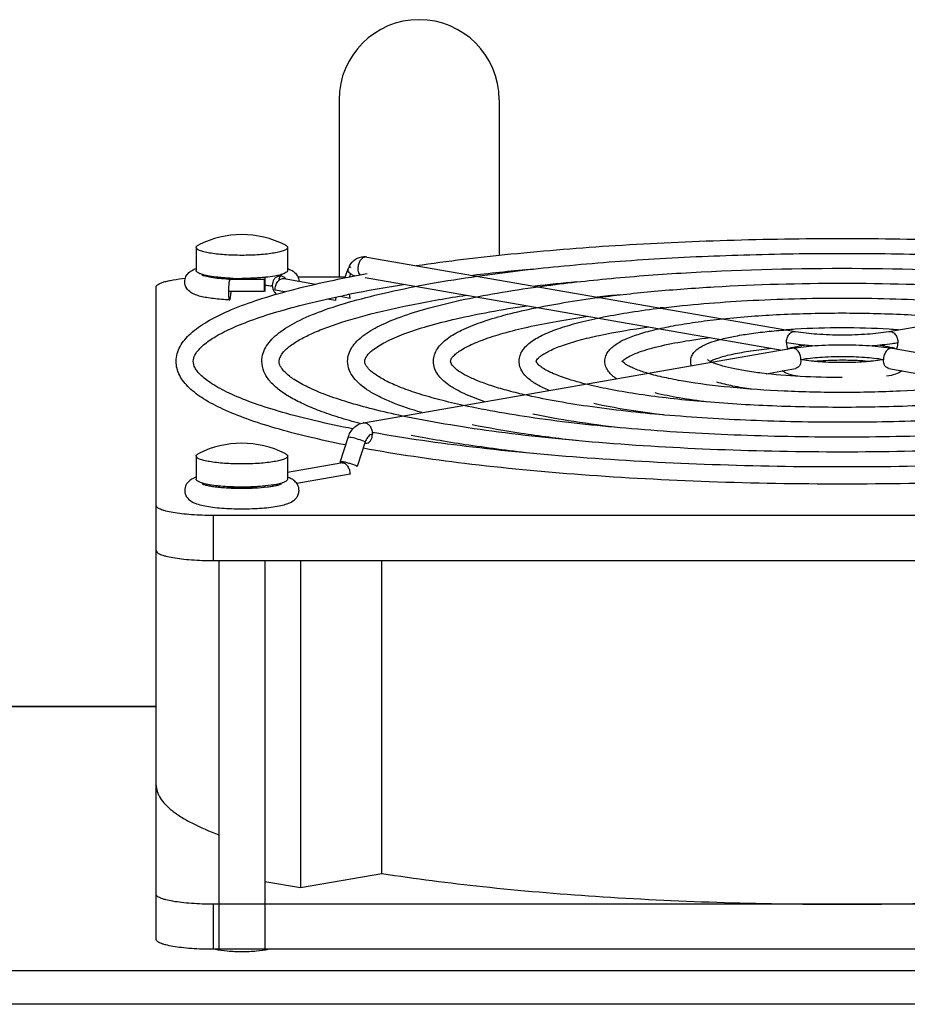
# Model space of a CAD drawing. Extents: x -1529 to 1181, y 8 to 1701.
# Tile 71 of 74: x 732 to 810, y 1069 to 1155. Entities that reach past the tile are written whole.
import ezdxf

# ---------------------------------------------------------------- set-up
doc = ezdxf.new("R2010")
doc.units = 0
doc.header["$LTSCALE"] = 65.395
doc.layers.get('0').update_dxf_attribs({"linetype": 'CONTINUOUS'})

msp = doc.modelspace()

# ---------------------------------------------------------------- linework, layer by layer
at = {"color": 6, "linetype": 'CONTINUOUS'}
for p, q in [((760.187, 1148.292), (760.187, 1132.803)), ((774.187, 1148.292), (774.187, 1134.708)), ((747.687, 1135.391), (747.687, 1133.372)), ((755.687, 1135.391), (755.687, 1133.372)), ((762.622, 1134.553), (800.099, 1128.045)), ((808.276, 1128.045), (845.753, 1134.553)), ((760.701, 1132.733), (760.98, 1133.513)), ((749.687, 1132.771), (749.687, 1132.671)), ((750.648, 1132.599), (750.627, 1132.6)), ((753.626, 1132.599), (750.647, 1132.599)), ((750.648, 1132.599), (750.647, 1132.599)), ((753.687, 1132.771), (753.687, 1131.543)), ((755.377, 1132.66), (758.129, 1132.182)), ((760.726, 1132.803), (756.598, 1132.803)), ((762.463, 1132.754), (798.927, 1126.422)), ((762.482, 1133.073), (762.639, 1133.102)), ((774.187, 1133.199), (774.187, 1133.138)), ((744.187, 1074.919), (744.187, 1131.935)), ((762.314, 1120.064), (799.791, 1126.572)), ((808.584, 1126.572), (846.06, 1120.064)), ((797.538, 1124.354), (800.099, 1124.799)), ((808.276, 1124.799), (842.816, 1118.801)), ((760.291, 1116.637), (760.97, 1118.772)), ((747.687, 1117.158), (747.687, 1115.139)), ((755.687, 1117.158), (755.687, 1115.139)), ((755.687, 1115.762), (760.355, 1116.573)), ((749.687, 1114.538), (749.687, 1114.437)), ((753.687, 1114.538), (753.687, 1114.437)), ((751.687, 1114.342), (751.714, 1114.342)), ((859.187, 1111.965), (749.187, 1111.965)), ((749.187, 1108.026), (859.187, 1108.026)), ((749.687, 1108.026), (749.687, 1074.05)), ((753.687, 1108.026), (753.687, 1074.05)), ((756.811, 1108.026), (756.811, 1079.445)), ((763.935, 1080.682), (763.935, 1108.026)), ((726.841, 1095.292), (744.187, 1095.292)), ((753.687, 1079.987), (756.811, 1079.445)), ((756.811, 1079.445), (763.935, 1080.682)), ((859.187, 1077.99), (749.187, 1077.99))]:
    msp.add_line(p, q, dxfattribs=at)
at = {"color": 2, "linetype": 'CONTINUOUS'}
for p, q in [((750.631, 1132.702), (750.608, 1132.703)), ((750.652, 1132.701), (750.631, 1132.702)), ((753.626, 1132.599), (753.626, 1131.543)), ((761.191, 1133.1), (761.088, 1132.811)), ((755.455, 1131.512), (754.587, 1131.663)), ((753.626, 1131.543), (750.514, 1131.543)), ((759.872, 1130.745), (759.138, 1130.872)), ((760.277, 1131.117), (761.145, 1130.966)), ((762.464, 1118.389), (761.785, 1116.254)), ((760.541, 1116.564), (760.566, 1116.641)), ((761.145, 1115.575), (756.487, 1114.767)), ((859.187, 1074.05), (749.187, 1074.05))]:
    msp.add_line(p, q, dxfattribs=at)
at = {"color": 9, "linetype": 'CONTINUOUS'}
for p, q in [((749.187, 1111.965), (749.187, 1108.026)), ((744.187, 1095.247), (729.187, 1095.247)), ((749.187, 1077.99), (749.187, 1074.05)), ((729.187, 1072.197), (928.187, 1072.197)), ((928.187, 1069.243), (729.187, 1069.243))]:
    msp.add_line(p, q, dxfattribs=at)
at = {"color": 6, "linetype": 'CONTINUOUS'}
for centre, radius, start, end in [((767.187, 1148.292), 7, 0, 180), ((751.687, 1128.005), 8.5, 63.63261, 116.36739), ((762.38, 1133.161), 1.413, 80.13575, 90.56328), ((762.714, 1132.896), 1.841, 151.77575, 160.39777), ((762.638, 1132.935), 1.755, 151.05076, 151.70909), ((796.133, 927.741), 206.629, 95.25101, 96.73681), ((751.598, 1152.598), 20.021, 266.89586, 267.22023), ((755.653, 1132.388), 0.766, 158.79388, 173.73386), ((755.526, 1132.468), 0.615, 137.76451, 140.86218), ((752.902, 1123.143), 8.992, 80.71182, 81.28976), ((784.242, 1013.536), 120.002, 98.74878, 100.78787), ((797.799, 947.51), 185.628, 95.20599, 96.33805), ((780.378, 1033.967), 99.208, 100.80415, 101.55024), ((799.45, 967.125), 164.779, 95.11116, 95.81399), ((801.043, 986.798), 143.867, 94.97209, 95.08976), ((803.617, 1068.853), 59.491, 93.40308, 94.17157), ((804.117, 1059.94), 68.418, 89.94114, 93.37789), ((804.204, 1058.095), 70.263, 86.66724, 90.01373), ((804.709, 1068.12), 60.225, 85.83311, 86.59224), ((801.163, 1121.526), 5.287, 104.90584, 107.01132), ((807.171, 1121.382), 5.437, 73.30772, 75.27878), ((751.687, 1109.772), 8.5, 63.63261, 116.36739)]:
    msp.add_arc(centre, radius, start, end, dxfattribs=at)
at = {"color": 2, "linetype": 'CONTINUOUS'}
for centre, radius, start, end in [((751.164, 1147.504), 14.807, 263.97256, 264.19596), ((751.36, 1139.438), 6.794, 262.82632, 264.04515), ((751.685, 1155.221), 22.543, 267.37334, 270.00645), ((751.465, 1140.435), 7.797, 264.03665, 264.95227), ((751.687, 1144.112), 11.482, 269.2171, 270.7829), ((752.211, 1147.504), 14.807, 275.80404, 276.02744), ((753.674, 1138.185), 5.369, 281.99398, 283.80084), ((753.979, 1136.959), 4.105, 283.7478, 285.91048), ((761.154, 1130.743), 1.282, 166.63722, 179.93253), ((799.348, 1127.255), 1.23, 337.40778, 342.26354), ((809.026, 1127.255), 1.23, 197.73645, 202.5933), ((763.772, 1117.973), 1.373, 158.4974, 162.37848), ((762.547, 1118.721), 0.437, 275.903, 279.85542), ((760.43, 1116.141), 0.438, 99.85852, 103.97436), ((760.43, 1116.137), 0.442, 87.8903, 99.803), ((751.164, 1129.271), 14.807, 263.97256, 264.19596), ((751.687, 1125.879), 11.482, 269.2171, 270.7829), ((752.211, 1129.271), 14.807, 275.80404, 276.02744), ((755.432, 1114.461), 1.083, 171.38116, 176.63332)]:
    msp.add_arc(centre, radius, start, end, dxfattribs=at)
at = {"color": 9, "linetype": 'CONTINUOUS'}
msp.add_arc((762.389, 1119.633), 0.437, 99.85561, 104.26603, dxfattribs=at)
at = {"color": 6, "linetype": 'CONTINUOUS'}
for points, knots in [([(766.944, 1133.803), (769.691, 1134.206), (775.49, 1134.901), (784.556, 1135.627), (794.219, 1136.072), (800.832, 1136.172), (804.187, 1136.172)], [0, 0, 0, 0, 0.223031, 0.468892, 0.730451, 1, 1, 1, 1]), ([(804.187, 1136.172), (807.543, 1136.172), (814.155, 1136.072), (823.819, 1135.627), (832.885, 1134.901), (838.683, 1134.206), (841.43, 1133.803)], [0, 0, 0, 0, 0.269549, 0.531108, 0.776969, 1, 1, 1, 1]), ([(747.687, 1135.391), (747.687, 1135.434), (747.731, 1135.504), (747.819, 1135.57), (747.878, 1135.604), (747.912, 1135.62)], [0, 0, 0, 0, 0.388933, 0.661387, 1, 1, 1, 1]), ([(751.687, 1134.696), (751.177, 1134.696), (750.434, 1134.72), (749.492, 1134.805), (748.892, 1134.888), (748.399, 1134.989), (748.064, 1135.088), (747.867, 1135.182), (747.751, 1135.256), (747.687, 1135.339), (747.687, 1135.391)], [0, 0, 0, 0, 0.368681, 0.535858, 0.683237, 0.805629, 0.899182, 0.934564, 0.962501, 1, 1, 1, 1]), ([(755.687, 1135.391), (755.687, 1135.339), (755.623, 1135.256), (755.508, 1135.182), (755.31, 1135.088), (754.976, 1134.989), (754.483, 1134.888), (753.883, 1134.805), (752.94, 1134.72), (752.198, 1134.696), (751.687, 1134.696)], [0, 0, 0, 0, 0.037499, 0.065436, 0.100818, 0.194371, 0.316763, 0.464142, 0.631319, 1, 1, 1, 1]), ([(755.462, 1135.62), (755.496, 1135.604), (755.556, 1135.57), (755.643, 1135.504), (755.687, 1135.434), (755.687, 1135.391)], [0, 0, 0, 0, 0.338613, 0.611067, 1, 1, 1, 1]), ([(761.102, 1133.784), (761.227, 1134.01), (761.585, 1134.414), (762.109, 1134.571), (762.366, 1134.574)], [0, 0, 0, 0, 0.501928, 1, 1, 1, 1]), ([(772.269, 1132.878), (774.635, 1133.217), (779.618, 1133.801), (787.395, 1134.412), (795.666, 1134.786), (801.32, 1134.87), (804.187, 1134.87)], [0, 0, 0, 0, 0.22404, 0.470063, 0.73119, 1, 1, 1, 1]), ([(804.187, 1134.87), (807.055, 1134.87), (812.708, 1134.786), (820.979, 1134.412), (828.757, 1133.801), (833.739, 1133.217), (836.105, 1132.878)], [0, 0, 0, 0, 0.26881, 0.529937, 0.77596, 1, 1, 1, 1]), ([(746.687, 1132.387), (746.687, 1132.548), (746.762, 1132.856), (747.033, 1133.195), (747.352, 1133.407), (747.57, 1133.5), (747.678, 1133.539)], [0, 0, 0, 0, 0.297385, 0.562212, 0.787196, 1, 1, 1, 1]), ([(755.701, 1133.537), (755.806, 1133.499), (756.018, 1133.409), (756.328, 1133.205), (756.596, 1132.882), (756.679, 1132.588), (756.686, 1132.433)], [0, 0, 0, 0, 0.213686, 0.438891, 0.7026, 1, 1, 1, 1]), ([(777.601, 1131.952), (779.585, 1132.227), (783.749, 1132.7), (792.609, 1133.377), (799.493, 1133.567), (804.187, 1133.567)], [0, 0, 0, 0, 0.225381, 0.471633, 1, 1, 1, 1]), ([(804.187, 1133.567), (808.881, 1133.567), (815.766, 1133.377), (824.625, 1132.7), (828.79, 1132.227), (830.773, 1131.952)], [0, 0, 0, 0, 0.528367, 0.774619, 1, 1, 1, 1]), ([(744.187, 1131.935), (744.187, 1132.03), (744.35, 1132.17), (744.593, 1132.283), (744.892, 1132.385), (745.261, 1132.476), (745.881, 1132.595), (746.381, 1132.657), (746.733, 1132.691)], [0, 0, 0, 0, 0.104687, 0.192699, 0.307069, 0.447075, 0.610955, 1, 1, 1, 1]), ([(745.937, 1125.437), (745.937, 1125.662), (746, 1126.118), (746.269, 1126.76), (746.682, 1127.353), (747.432, 1128.119), (748.704, 1128.991), (750.604, 1129.918), (752.954, 1130.794), (755.748, 1131.622), (758.97, 1132.397), (761.267, 1132.853), (762.482, 1133.073)], [0, 0, 0, 0, 0.035329, 0.071183, 0.108417, 0.148179, 0.23893, 0.348744, 0.479714, 0.632297, 0.806056, 1, 1, 1, 1]), ([(750.514, 1132.606), (750.241, 1132.621), (749.736, 1132.659), (749.056, 1132.745), (748.592, 1132.834), (748.333, 1132.911), (748.247, 1132.944), (748.218, 1132.958)], [0, 0, 0, 0, 0.350941, 0.652654, 0.881593, 0.958493, 1, 1, 1, 1]), ([(750.592, 1132.502), (750.577, 1132.447), (750.555, 1132.314), (750.522, 1131.995), (750.514, 1131.73), (750.514, 1131.543)], [0, 0, 0, 0, 0.176955, 0.418853, 1, 1, 1, 1]), ([(750.626, 1132.586), (750.623, 1132.581), (750.607, 1132.555), (750.599, 1132.526), (750.592, 1132.502)], [0, 0, 0, 0, 0.180978, 1, 1, 1, 1]), ([(750.647, 1132.599), (750.641, 1132.599), (750.633, 1132.594), (750.628, 1132.588), (750.626, 1132.586)], [0, 0, 0, 0, 0.687835, 1, 1, 1, 1]), ([(753.437, 1125.437), (753.437, 1125.673), (753.514, 1126.15), (753.833, 1126.808), (754.313, 1127.402), (755.18, 1128.164), (756.639, 1129.02), (758.806, 1129.922), (761.487, 1130.767), (764.665, 1131.552), (768.312, 1132.272), (770.903, 1132.682), (772.269, 1132.878)], [0, 0, 0, 0, 0.03337, 0.067191, 0.102579, 0.140896, 0.230304, 0.340597, 0.473292, 0.62823, 0.804344, 1, 1, 1, 1]), ([(755.157, 1132.957), (755.159, 1132.959), (755.168, 1132.964), (755.148, 1132.953), (755.133, 1132.948), (755.098, 1132.933), (755.056, 1132.918), (755.002, 1132.9), (754.94, 1132.881), (754.895, 1132.869), (754.872, 1132.863)], [0, 0, 0, 0, 0.025801, 0.052466, 0.124882, 0.237043, 0.384129, 0.562163, 0.768123, 1, 1, 1, 1]), ([(754.939, 1132.666), (754.947, 1132.685), (754.976, 1132.752), (755.016, 1132.815), (755.049, 1132.856)], [0, 0, 0, 0, 0.278056, 1, 1, 1, 1]), ([(750.605, 1130.799), (750.137, 1130.821), (749.466, 1130.871), (748.624, 1130.993), (748.096, 1131.102), (747.632, 1131.24), (747.2, 1131.443), (746.807, 1131.804), (746.687, 1132.185), (746.687, 1132.387)], [0, 0, 0, 0, 0.306724, 0.439985, 0.556971, 0.659342, 0.756237, 0.867658, 1, 1, 1, 1]), ([(753.687, 1132.104), (753.738, 1132.099), (753.931, 1132.078), (754.123, 1132.053), (754.264, 1132.031)], [0, 0, 0, 0, 0.264134, 1, 1, 1, 1]), ([(760.937, 1125.437), (760.937, 1125.652), (761.008, 1126.086), (761.301, 1126.681), (761.736, 1127.21), (762.513, 1127.882), (763.811, 1128.629), (765.731, 1129.412), (768.1, 1130.142), (770.904, 1130.819), (774.117, 1131.436), (776.399, 1131.786), (777.601, 1131.952)], [0, 0, 0, 0, 0.034459, 0.069116, 0.10503, 0.143637, 0.233199, 0.343337, 0.47568, 0.630073, 0.805412, 1, 1, 1, 1]), ([(782.946, 1131.024), (784.545, 1131.235), (787.888, 1131.598), (794.966, 1132.118), (800.453, 1132.265), (804.187, 1132.265)], [0, 0, 0, 0, 0.227207, 0.47375, 1, 1, 1, 1]), ([(804.187, 1132.265), (807.922, 1132.265), (813.408, 1132.118), (820.487, 1131.598), (823.83, 1131.235), (825.428, 1131.024)], [0, 0, 0, 0, 0.52625, 0.772793, 1, 1, 1, 1]), ([(747.436, 1125.437), (747.436, 1125.624), (747.535, 1125.937), (747.797, 1126.331), (748.274, 1126.852), (749.192, 1127.521), (750.655, 1128.293), (752.552, 1129.062), (754.859, 1129.811), (757.555, 1130.529), (759.488, 1130.957), (760.514, 1131.167)], [0, 0, 0, 0, 0.037983, 0.063889, 0.096233, 0.181131, 0.293353, 0.432324, 0.597179, 0.786835, 1, 1, 1, 1]), ([(756.825, 1127.37), (757.174, 1127.564), (757.957, 1127.945), (759.822, 1128.689), (762.697, 1129.553), (766.742, 1130.466), (769.705, 1130.975), (771.303, 1131.219)], [0, 0, 0, 0, 0.079717, 0.173321, 0.400455, 0.677615, 1, 1, 1, 1]), ([(768.437, 1125.437), (768.437, 1125.632), (768.502, 1126.024), (768.77, 1126.555), (769.161, 1127.02), (769.849, 1127.6), (770.986, 1128.239), (772.661, 1128.903), (774.719, 1129.518), (777.151, 1130.084), (779.933, 1130.598), (781.907, 1130.887), (782.946, 1131.024)], [0, 0, 0, 0, 0.035926, 0.071695, 0.108291, 0.147262, 0.237001, 0.346934, 0.478825, 0.632514, 0.806836, 1, 1, 1, 1]), ([(788.313, 1130.092), (790.823, 1130.398), (796.111, 1130.826), (801.413, 1130.963), (804.187, 1130.963)], [0, 0, 0, 0, 0.476808, 1, 1, 1, 1]), ([(804.187, 1130.963), (806.961, 1130.963), (812.263, 1130.826), (817.552, 1130.398), (820.061, 1130.092)], [0, 0, 0, 0, 0.523192, 1, 1, 1, 1]), ([(762.437, 1125.437), (762.437, 1125.497), (762.461, 1125.64), (762.584, 1125.872), (762.81, 1126.152), (763.346, 1126.621), (764.367, 1127.221), (765.978, 1127.902), (768.054, 1128.569), (770.559, 1129.204), (773.459, 1129.793), (775.526, 1130.133), (776.619, 1130.296)], [0, 0, 0, 0, 0.011674, 0.027697, 0.050779, 0.081595, 0.166186, 0.280369, 0.422594, 0.591222, 0.784395, 1, 1, 1, 1]), ([(775.937, 1125.437), (775.937, 1125.613), (775.997, 1125.964), (776.241, 1126.432), (776.59, 1126.833), (777.19, 1127.321), (778.169, 1127.849), (779.6, 1128.393), (781.351, 1128.892), (783.415, 1129.349), (785.769, 1129.758), (787.436, 1129.985), (788.313, 1130.092)], [0, 0, 0, 0, 0.038007, 0.075322, 0.11283, 0.15226, 0.242198, 0.35185, 0.48315, 0.635906, 0.808838, 1, 1, 1, 1]), ([(769.935, 1125.437), (769.935, 1125.474), (769.958, 1125.568), (770.043, 1125.736), (770.226, 1125.951), (770.517, 1126.203), (770.926, 1126.477), (771.678, 1126.889), (772.894, 1127.389), (774.657, 1127.944), (776.788, 1128.47), (779.255, 1128.958), (781.013, 1129.238), (781.941, 1129.372)], [0, 0, 0, 0, 0.008525, 0.02212, 0.043508, 0.073364, 0.111468, 0.157539, 0.272415, 0.41608, 0.586633, 0.782032, 1, 1, 1, 1]), ([(783.437, 1125.437), (783.437, 1125.595), (783.493, 1125.907), (783.716, 1126.314), (784.025, 1126.65), (784.541, 1127.045), (785.365, 1127.462), (786.558, 1127.884), (788.01, 1128.266), (789.712, 1128.61), (791.646, 1128.912), (793.012, 1129.076), (793.729, 1129.152)], [0, 0, 0, 0, 0.04117, 0.080756, 0.11953, 0.159534, 0.249665, 0.358939, 0.489478, 0.640975, 0.811901, 1, 1, 1, 1]), ([(793.729, 1129.152), (795.402, 1129.328), (798.886, 1129.58), (802.378, 1129.66), (804.187, 1129.66)], [0, 0, 0, 0, 0.481725, 1, 1, 1, 1]), ([(804.187, 1129.66), (805.997, 1129.66), (809.488, 1129.58), (812.973, 1129.328), (814.645, 1129.152)], [0, 0, 0, 0, 0.518275, 1, 1, 1, 1]), ([(777.435, 1125.437), (777.435, 1125.45), (777.452, 1125.496), (777.503, 1125.597), (777.639, 1125.747), (777.865, 1125.937), (778.193, 1126.151), (778.809, 1126.477), (779.809, 1126.875), (781.264, 1127.317), (783.775, 1127.913), (785.821, 1128.247), (787.274, 1128.446)], [0, 0, 0, 0, 0.003756, 0.013557, 0.032467, 0.060923, 0.098413, 0.14445, 0.260464, 0.406361, 0.579847, 1, 1, 1, 1]), ([(790.937, 1125.437), (790.937, 1125.581), (790.992, 1125.86), (791.203, 1126.209), (791.48, 1126.479), (791.92, 1126.777), (792.601, 1127.079), (793.575, 1127.376), (794.749, 1127.637), (796.114, 1127.863), (797.648, 1128.051), (798.727, 1128.145), (799.289, 1128.186)], [0, 0, 0, 0, 0.046424, 0.089535, 0.13003, 0.170677, 0.260919, 0.369901, 0.499772, 0.64972, 0.817494, 1, 1, 1, 1]), ([(754.937, 1125.437), (754.937, 1125.738), (755.196, 1126.138), (755.596, 1126.534), (756.084, 1126.932), (756.513, 1127.196), (756.825, 1127.37)], [0, 0, 0, 0, 0.324336, 0.457656, 0.614788, 1, 1, 1, 1]), ([(785.048, 1125.535), (785.147, 1125.625), (785.429, 1125.812), (785.965, 1126.072), (786.693, 1126.343), (787.989, 1126.726), (789.985, 1127.148), (791.69, 1127.399), (792.629, 1127.516)], [0, 0, 0, 0, 0.050941, 0.127262, 0.226146, 0.345693, 0.640592, 1, 1, 1, 1]), ([(800.099, 1128.045), (800.714, 1127.939), (802.077, 1127.798), (804.187, 1127.729), (806.297, 1127.798), (807.66, 1127.939), (808.276, 1128.045)], [0, 0, 0, 0, 0.228457, 0.5, 0.771543, 1, 1, 1, 1]), ([(792.634, 1125.437), (792.741, 1125.495), (792.998, 1125.611), (793.658, 1125.844), (794.736, 1126.109), (796.285, 1126.377), (797.43, 1126.513), (798.049, 1126.574)], [0, 0, 0, 0, 0.065667, 0.151919, 0.377617, 0.664104, 1, 1, 1, 1]), ([(799.378, 1126.501), (799.398, 1126.508), (799.476, 1126.537), (799.556, 1126.563), (799.616, 1126.582)], [0, 0, 0, 0, 0.243494, 1, 1, 1, 1]), ([(799.791, 1126.572), (800.462, 1126.689), (801.927, 1126.842), (804.187, 1126.916), (806.447, 1126.842), (807.912, 1126.689), (808.584, 1126.572)], [0, 0, 0, 0, 0.231679, 0.5, 0.768322, 1, 1, 1, 1]), ([(799.803, 1126.635), (799.882, 1126.657), (800.235, 1126.743), (800.592, 1126.805), (800.87, 1126.845)], [0, 0, 0, 0, 0.226438, 1, 1, 1, 1]), ([(807.504, 1126.845), (807.6, 1126.831), (807.952, 1126.776), (808.302, 1126.706), (808.552, 1126.64)], [0, 0, 0, 0, 0.2729, 1, 1, 1, 1]), ([(808.733, 1126.59), (808.755, 1126.583), (808.844, 1126.555), (808.933, 1126.525), (808.997, 1126.501)], [0, 0, 0, 0, 0.2577, 1, 1, 1, 1]), ([(784.983, 1125.469), (784.987, 1125.474), (785.008, 1125.497), (785.03, 1125.519), (785.048, 1125.535)], [0, 0, 0, 0, 0.21701, 1, 1, 1, 1]), ([(792.793, 1125.358), (792.701, 1125.401), (792.565, 1125.472), (792.438, 1125.56), (792.401, 1125.597)], [0, 0, 0, 0, 0.660313, 1, 1, 1, 1]), ([(804.187, 1125.319), (803.547, 1125.319), (802.376, 1125.358), (801.209, 1125.483), (800.687, 1125.579)], [0, 0, 0, 0, 0.546644, 1, 1, 1, 1]), ([(801.71, 1125.438), (801.902, 1125.457), (802.726, 1125.529), (803.553, 1125.555), (804.187, 1125.555)], [0, 0, 0, 0, 0.233355, 1, 1, 1, 1]), ([(807.685, 1125.578), (807.163, 1125.483), (805.997, 1125.358), (804.827, 1125.319), (804.187, 1125.319)], [0, 0, 0, 0, 0.453443, 1, 1, 1, 1]), ([(804.187, 1125.555), (804.404, 1125.555), (805.231, 1125.546), (806.058, 1125.5), (806.665, 1125.438)], [0, 0, 0, 0, 0.261998, 1, 1, 1, 1]), ([(760.76, 1118.128), (759.669, 1118.345), (757.608, 1118.789), (754.72, 1119.54), (752.219, 1120.336), (750.115, 1121.175), (748.412, 1122.061), (747.273, 1122.894), (746.602, 1123.623), (746.232, 1124.188), (745.993, 1124.796), (745.938, 1125.225), (745.937, 1125.437)], [0, 0, 0, 0, 0.19235, 0.364517, 0.515753, 0.645864, 0.755567, 0.847214, 0.887856, 0.926206, 0.963338, 1, 1, 1, 1]), ([(761.395, 1119.532), (760.304, 1119.745), (758.248, 1120.18), (755.378, 1120.913), (752.917, 1121.681), (750.892, 1122.473), (749.505, 1123.177), (748.648, 1123.75), (748.175, 1124.138), (747.825, 1124.507), (747.544, 1124.916), (747.436, 1125.243), (747.436, 1125.437)], [0, 0, 0, 0, 0.21317, 0.403009, 0.568125, 0.707349, 0.819747, 0.865706, 0.904774, 0.937036, 0.962768, 1, 1, 1, 1]), ([(762.04, 1119.989), (761.408, 1120.159), (760.215, 1120.502), (758.548, 1121.07), (757.105, 1121.664), (755.885, 1122.286), (754.886, 1122.947), (754.107, 1123.672), (753.572, 1124.5), (753.437, 1125.13), (753.437, 1125.437)], [0, 0, 0, 0, 0.182871, 0.346773, 0.491762, 0.618506, 0.728657, 0.825457, 0.914089, 1, 1, 1, 1]), ([(765.723, 1120.656), (764.869, 1120.837), (763.263, 1121.204), (761.025, 1121.817), (759.113, 1122.454), (757.546, 1123.106), (756.345, 1123.755), (755.598, 1124.313), (755.215, 1124.739), (755.048, 1124.998), (754.955, 1125.227), (754.937, 1125.372), (754.937, 1125.437)], [0, 0, 0, 0, 0.215011, 0.4061, 0.571983, 0.711547, 0.823826, 0.908033, 0.939614, 0.964577, 0.98384, 1, 1, 1, 1]), ([(767.425, 1120.952), (766.527, 1121.215), (765.262, 1121.632), (763.729, 1122.315), (762.81, 1122.822), (762.05, 1123.366), (761.451, 1123.969), (761.04, 1124.66), (760.937, 1125.181), (760.937, 1125.437)], [0, 0, 0, 0, 0.336676, 0.478489, 0.603683, 0.714281, 0.813858, 0.907576, 1, 1, 1, 1]), ([(771.056, 1121.582), (770.366, 1121.733), (769.07, 1122.04), (767.265, 1122.55), (765.727, 1123.078), (764.473, 1123.615), (763.52, 1124.144), (762.933, 1124.592), (762.64, 1124.928), (762.516, 1125.124), (762.449, 1125.29), (762.437, 1125.392), (762.437, 1125.437)], [0, 0, 0, 0, 0.217831, 0.411157, 0.578678, 0.719213, 0.831621, 0.914792, 0.945264, 0.968686, 0.985961, 1, 1, 1, 1]), ([(772.936, 1121.909), (772.321, 1122.113), (771.222, 1122.525), (769.98, 1123.185), (769.228, 1123.787), (768.802, 1124.269), (768.509, 1124.821), (768.437, 1125.233), (768.437, 1125.437)], [0, 0, 0, 0, 0.321412, 0.581622, 0.693351, 0.797382, 0.89852, 1, 1, 1, 1]), ([(776.402, 1122.511), (775.875, 1122.632), (774.887, 1122.878), (773.514, 1123.285), (772.35, 1123.702), (771.406, 1124.123), (770.698, 1124.531), (770.234, 1124.902), (769.997, 1125.2), (769.935, 1125.377), (769.935, 1125.437)], [0, 0, 0, 0, 0.222486, 0.419513, 0.58974, 0.731853, 0.844421, 0.925837, 0.975099, 1, 1, 1, 1]), ([(778.566, 1122.887), (778.214, 1123.031), (777.573, 1123.329), (776.736, 1123.876), (776.214, 1124.452), (775.98, 1124.995), (775.937, 1125.289), (775.937, 1125.437)], [0, 0, 0, 0, 0.295316, 0.546404, 0.772508, 0.885288, 1, 1, 1, 1]), ([(781.772, 1123.443), (781.087, 1123.615), (780.132, 1123.885), (778.987, 1124.326), (778.352, 1124.629), (777.888, 1124.914), (777.619, 1125.142), (777.498, 1125.293), (777.457, 1125.364), (777.442, 1125.409), (777.435, 1125.43), (777.435, 1125.437)], [0, 0, 0, 0, 0.435079, 0.610316, 0.755217, 0.867769, 0.945507, 0.970553, 0.986579, 0.995607, 1, 1, 1, 1]), ([(784.46, 1123.91), (784.324, 1123.997), (784.069, 1124.185), (783.738, 1124.529), (783.498, 1124.948), (783.437, 1125.273), (783.437, 1125.437)], [0, 0, 0, 0, 0.252576, 0.495488, 0.742615, 1, 1, 1, 1]), ([(787.196, 1124.385), (786.862, 1124.483), (786.395, 1124.635), (785.828, 1124.87), (785.501, 1125.03), (785.249, 1125.181), (785.072, 1125.311), (784.978, 1125.408), (784.939, 1125.458), (784.933, 1125.474)], [0, 0, 0, 0, 0.410052, 0.57945, 0.723281, 0.839702, 0.926362, 0.980494, 1, 1, 1, 1]), ([(784.954, 1125.435), (784.956, 1125.437), (784.965, 1125.449), (784.975, 1125.461), (784.983, 1125.469)], [0, 0, 0, 0, 0.214722, 1, 1, 1, 1]), ([(791.007, 1125.046), (790.996, 1125.076), (790.955, 1125.203), (790.937, 1125.337), (790.937, 1125.437)], [0, 0, 0, 0, 0.245646, 1, 1, 1, 1]), ([(804.187, 1124.017), (802.96, 1124.017), (800.616, 1124.076), (797.794, 1124.302), (795.793, 1124.578), (794.568, 1124.806), (793.585, 1125.054), (793.022, 1125.251), (792.793, 1125.358)], [0, 0, 0, 0, 0.319462, 0.610135, 0.736218, 0.845287, 0.934345, 1, 1, 1, 1]), ([(804.187, 1122.714), (802.494, 1122.714), (799.218, 1122.786), (794.584, 1123.103), (791.083, 1123.539), (788.695, 1123.993), (787.664, 1124.248), (787.196, 1124.385)], [0, 0, 0, 0, 0.296768, 0.574142, 0.813908, 0.914586, 1, 1, 1, 1]), ([(800.299, 1124.126), (800.04, 1124.177), (799.569, 1124.287), (799.114, 1124.473), (798.931, 1124.595)], [0, 0, 0, 0, 0.545369, 1, 1, 1, 1]), ([(821.179, 1124.385), (820.711, 1124.248), (819.679, 1123.993), (817.292, 1123.539), (813.791, 1123.103), (809.157, 1122.786), (805.88, 1122.714), (804.187, 1122.714)], [0, 0, 0, 0, 0.085414, 0.186092, 0.425858, 0.703231, 1, 1, 1, 1]), ([(809.443, 1124.595), (809.26, 1124.473), (808.805, 1124.287), (808.334, 1124.176), (808.075, 1124.126)], [0, 0, 0, 0, 0.454612, 1, 1, 1, 1]), ([(804.187, 1121.412), (802.01, 1121.412), (797.779, 1121.498), (791.745, 1121.883), (787.119, 1122.412), (783.878, 1122.964), (782.439, 1123.276), (781.772, 1123.443)], [0, 0, 0, 0, 0.289576, 0.562775, 0.80414, 0.908534, 1, 1, 1, 1]), ([(796.268, 1123), (795.713, 1123.078), (794.694, 1123.243), (793.688, 1123.475), (793.236, 1123.607)], [0, 0, 0, 0, 0.543781, 1, 1, 1, 1]), ([(826.603, 1123.443), (825.936, 1123.276), (824.496, 1122.964), (821.255, 1122.412), (816.629, 1121.883), (810.595, 1121.498), (806.364, 1121.412), (804.187, 1121.412)], [0, 0, 0, 0, 0.091466, 0.19586, 0.437225, 0.710424, 1, 1, 1, 1]), ([(804.187, 1120.11), (801.524, 1120.11), (796.336, 1120.211), (788.905, 1120.665), (783.166, 1121.291), (779.093, 1121.943), (777.259, 1122.313), (776.402, 1122.511)], [0, 0, 0, 0, 0.285961, 0.557063, 0.799241, 0.905506, 1, 1, 1, 1]), ([(792.408, 1121.875), (791.584, 1121.978), (790.049, 1122.199), (788.527, 1122.5), (787.827, 1122.668)], [0, 0, 0, 0, 0.535792, 1, 1, 1, 1]), ([(831.973, 1122.511), (831.115, 1122.313), (829.282, 1121.943), (825.208, 1121.291), (819.469, 1120.665), (812.038, 1120.211), (806.85, 1120.11), (804.187, 1120.11)], [0, 0, 0, 0, 0.094494, 0.200759, 0.442937, 0.714039, 1, 1, 1, 1]), ([(804.187, 1118.807), (801.037, 1118.807), (794.891, 1118.925), (786.066, 1119.448), (779.219, 1120.172), (774.321, 1120.926), (772.1, 1121.354), (771.056, 1121.582)], [0, 0, 0, 0, 0.28378, 0.553616, 0.796286, 0.903681, 1, 1, 1, 1]), ([(788.575, 1120.751), (787.486, 1120.88), (785.444, 1121.159), (783.417, 1121.532), (782.475, 1121.738)], [0, 0, 0, 0, 0.532194, 1, 1, 1, 1]), ([(837.319, 1121.582), (836.274, 1121.354), (834.053, 1120.926), (829.155, 1120.172), (822.308, 1119.448), (813.483, 1118.925), (807.337, 1118.807), (804.187, 1118.807)], [0, 0, 0, 0, 0.096319, 0.203714, 0.446384, 0.71622, 1, 1, 1, 1]), ([(804.187, 1117.505), (800.55, 1117.505), (793.446, 1117.638), (783.227, 1118.233), (775.276, 1119.054), (769.558, 1119.911), (766.952, 1120.397), (765.723, 1120.656)], [0, 0, 0, 0, 0.28232, 0.551309, 0.794308, 0.902461, 1, 1, 1, 1]), ([(784.77, 1119.626), (783.415, 1119.782), (780.863, 1120.119), (778.328, 1120.566), (777.144, 1120.813)], [0, 0, 0, 0, 0.530241, 1, 1, 1, 1]), ([(842.652, 1120.656), (841.422, 1120.397), (838.816, 1119.911), (833.098, 1119.054), (825.147, 1118.233), (814.928, 1117.638), (807.825, 1117.505), (804.187, 1117.505)], [0, 0, 0, 0, 0.097539, 0.205692, 0.448691, 0.71768, 1, 1, 1, 1]), ([(760.97, 1118.772), (761.069, 1119.085), (761.326, 1119.532), (761.849, 1119.928), (762.157, 1120.037), (762.314, 1120.064)], [0, 0, 0, 0, 0.506856, 0.754589, 1, 1, 1, 1]), ([(780.956, 1118.502), (779.337, 1118.685), (776.282, 1119.08), (773.245, 1119.602), (771.823, 1119.889)], [0, 0, 0, 0, 0.528973, 1, 1, 1, 1]), ([(804.187, 1116.202), (800.395, 1116.202), (792.956, 1116.329), (782.172, 1116.895), (772.265, 1117.811), (766.021, 1118.693), (763.124, 1119.21)], [0, 0, 0, 0, 0.276026, 0.541378, 0.785821, 1, 1, 1, 1]), ([(777.22, 1117.371), (775.324, 1117.581), (771.741, 1118.036), (768.178, 1118.636), (766.507, 1118.965)], [0, 0, 0, 0, 0.528229, 1, 1, 1, 1]), ([(845.25, 1119.21), (842.353, 1118.693), (836.11, 1117.811), (826.202, 1116.895), (815.418, 1116.329), (807.98, 1116.202), (804.187, 1116.202)], [0, 0, 0, 0, 0.214179, 0.458622, 0.723974, 1, 1, 1, 1]), ([(804.187, 1114.702), (800.308, 1114.702), (792.702, 1114.835), (781.685, 1115.424), (771.585, 1116.377), (765.229, 1117.297), (762.286, 1117.837)], [0, 0, 0, 0, 0.276672, 0.542357, 0.786595, 1, 1, 1, 1]), ([(846.089, 1117.837), (843.145, 1117.297), (836.79, 1116.377), (826.689, 1115.424), (815.673, 1114.835), (808.067, 1114.702), (804.187, 1114.702)], [0, 0, 0, 0, 0.213405, 0.457643, 0.723328, 1, 1, 1, 1]), ([(747.687, 1117.158), (747.687, 1117.201), (747.731, 1117.271), (747.819, 1117.337), (747.878, 1117.371), (747.912, 1117.387)], [0, 0, 0, 0, 0.388933, 0.661387, 1, 1, 1, 1]), ([(751.687, 1116.463), (751.177, 1116.463), (750.434, 1116.487), (749.492, 1116.572), (748.892, 1116.655), (748.399, 1116.756), (748.064, 1116.855), (747.867, 1116.949), (747.751, 1117.023), (747.687, 1117.106), (747.687, 1117.158)], [0, 0, 0, 0, 0.368681, 0.535858, 0.683237, 0.805629, 0.899182, 0.934564, 0.962501, 1, 1, 1, 1]), ([(755.687, 1117.158), (755.687, 1117.106), (755.623, 1117.023), (755.508, 1116.949), (755.31, 1116.855), (754.976, 1116.756), (754.483, 1116.655), (753.883, 1116.572), (752.94, 1116.487), (752.198, 1116.463), (751.687, 1116.463)], [0, 0, 0, 0, 0.037499, 0.065436, 0.100818, 0.194371, 0.316763, 0.464142, 0.631319, 1, 1, 1, 1]), ([(755.462, 1117.387), (755.496, 1117.371), (755.556, 1117.337), (755.643, 1117.271), (755.687, 1117.201), (755.687, 1117.158)], [0, 0, 0, 0, 0.338613, 0.611067, 1, 1, 1, 1]), ([(747.687, 1115.309), (747.578, 1115.27), (747.358, 1115.177), (747.037, 1114.966), (746.763, 1114.626), (746.687, 1114.315), (746.687, 1114.154)], [0, 0, 0, 0, 0.213119, 0.437878, 0.702457, 1, 1, 1, 1]), ([(756.687, 1114.154), (756.687, 1114.316), (756.611, 1114.626), (756.337, 1114.966), (756.016, 1115.177), (755.797, 1115.27), (755.688, 1115.309)], [0, 0, 0, 0, 0.297531, 0.562168, 0.786949, 1, 1, 1, 1]), ([(748.212, 1114.728), (748.207, 1114.731), (748.264, 1114.701), (748.295, 1114.695), (748.417, 1114.651), (748.549, 1114.618), (748.719, 1114.579), (748.912, 1114.542), (749.128, 1114.506), (749.453, 1114.461), (749.897, 1114.414), (750.465, 1114.373), (751.067, 1114.348), (751.479, 1114.342), (751.687, 1114.342)], [0, 0, 0, 0, 0.005226, 0.02551, 0.057465, 0.098905, 0.14837, 0.204798, 0.267356, 0.335327, 0.484928, 0.648725, 0.82199, 1, 1, 1, 1]), ([(751.714, 1114.342), (752.097, 1114.343), (752.826, 1114.362), (753.702, 1114.431), (754.317, 1114.515), (754.68, 1114.581), (754.949, 1114.648), (755.094, 1114.696), (755.145, 1114.719)], [0, 0, 0, 0, 0.331653, 0.631681, 0.760136, 0.868588, 0.951565, 1, 1, 1, 1]), ([(746.687, 1114.154), (746.687, 1114.031), (746.731, 1113.792), (746.948, 1113.416), (747.346, 1113.12), (747.878, 1112.924), (748.472, 1112.785), (749.163, 1112.679), (749.947, 1112.601), (750.799, 1112.553), (751.688, 1112.537), (752.576, 1112.553), (753.429, 1112.601), (754.212, 1112.679), (754.903, 1112.785), (755.497, 1112.924), (756.029, 1113.12), (756.426, 1113.416), (756.643, 1113.792), (756.687, 1114.032), (756.687, 1114.154)], [0, 0, 0, 0, 0.032467, 0.062782, 0.113062, 0.15953, 0.212354, 0.274218, 0.344363, 0.420598, 0.500028, 0.579456, 0.655687, 0.725825, 0.787678, 0.840493, 0.886953, 0.937225, 0.967538, 1, 1, 1, 1]), ([(749.187, 1111.965), (748.862, 1111.965), (748.224, 1111.976), (747.297, 1112.024), (746.443, 1112.101), (745.693, 1112.205), (745.149, 1112.315), (744.789, 1112.418), (744.579, 1112.493), (744.411, 1112.573), (744.267, 1112.665), (744.187, 1112.769), (744.187, 1112.834)], [0, 0, 0, 0, 0.187848, 0.368697, 0.535854, 0.683216, 0.805594, 0.856162, 0.899193, 0.934572, 0.962504, 1, 1, 1, 1]), ([(744.187, 1108.894), (744.187, 1108.83), (744.267, 1108.726), (744.411, 1108.634), (744.579, 1108.554), (744.789, 1108.479), (745.149, 1108.376), (745.693, 1108.266), (746.443, 1108.162), (747.297, 1108.085), (748.224, 1108.037), (748.862, 1108.026), (749.187, 1108.026)], [0, 0, 0, 0, 0.037496, 0.065428, 0.100807, 0.143838, 0.194406, 0.316784, 0.464146, 0.631303, 0.812152, 1, 1, 1, 1]), ([(744.187, 1088.408), (744.187, 1088.219), (744.252, 1087.821), (744.531, 1087.248), (744.982, 1086.688), (745.6, 1086.137), (746.386, 1085.595), (747.736, 1084.838), (748.873, 1084.358), (749.685, 1084.052)], [0, 0, 0, 0, 0.077292, 0.161339, 0.25741, 0.368978, 0.498127, 0.646033, 1, 1, 1, 1]), ([(763.935, 1080.682), (766.862, 1080.222), (773.08, 1079.433), (782.85, 1078.609), (793.336, 1078.103), (800.531, 1077.99), (804.187, 1077.99)], [0, 0, 0, 0, 0.220096, 0.465494, 0.72831, 1, 1, 1, 1]), ([(804.187, 1077.99), (807.844, 1077.99), (815.038, 1078.103), (825.525, 1078.609), (835.295, 1079.433), (841.513, 1080.222), (844.439, 1080.682)], [0, 0, 0, 0, 0.27169, 0.534506, 0.779904, 1, 1, 1, 1]), ([(749.187, 1077.99), (748.862, 1077.99), (748.224, 1078), (747.297, 1078.048), (746.443, 1078.126), (745.693, 1078.229), (745.149, 1078.339), (744.789, 1078.442), (744.579, 1078.517), (744.411, 1078.597), (744.267, 1078.689), (744.187, 1078.793), (744.187, 1078.858)], [0, 0, 0, 0, 0.187848, 0.368697, 0.535854, 0.683216, 0.805594, 0.856162, 0.899193, 0.934572, 0.962504, 1, 1, 1, 1])]:
    msp.add_open_spline(points, degree=3, knots=knots, dxfattribs=at)
at = {"color": 9, "linetype": 'CONTINUOUS'}
for points, knots in [([(762.468, 1134.553), (762.38, 1134.538), (762.2, 1134.45), (761.998, 1134.214), (761.864, 1133.905), (761.832, 1133.673), (761.832, 1133.556)], [0, 0, 0, 0, 0.210945, 0.453831, 0.722859, 1, 1, 1, 1]), ([(761.191, 1133.1), (761.151, 1133.133), (761.068, 1133.213), (760.973, 1133.349), (760.964, 1133.468), (760.98, 1133.513)], [0, 0, 0, 0, 0.320046, 0.705775, 1, 1, 1, 1]), ([(760.98, 1133.513), (760.996, 1133.559), (761.079, 1133.646), (761.189, 1133.676), (761.251, 1133.687)], [0, 0, 0, 0, 0.432389, 1, 1, 1, 1]), ([(761.832, 1133.556), (761.832, 1133.502), (761.845, 1133.301), (761.913, 1133.099), (762.002, 1132.982)], [0, 0, 0, 0, 0.270551, 1, 1, 1, 1]), ([(799.308, 1127.048), (799.308, 1127.183), (799.351, 1127.449), (799.524, 1127.789), (799.783, 1128.022), (800.003, 1128.062), (800.099, 1128.045)], [0, 0, 0, 0, 0.28588, 0.55832, 0.795625, 1, 1, 1, 1]), ([(808.276, 1128.045), (808.371, 1128.062), (808.592, 1128.022), (808.85, 1127.789), (809.024, 1127.449), (809.066, 1127.183), (809.066, 1127.048)], [0, 0, 0, 0, 0.204375, 0.44168, 0.71412, 1, 1, 1, 1]), ([(800.581, 1125.575), (800.581, 1125.71), (800.538, 1125.975), (800.365, 1126.315), (800.106, 1126.549), (799.886, 1126.589), (799.791, 1126.572)], [0, 0, 0, 0, 0.28588, 0.55832, 0.795625, 1, 1, 1, 1]), ([(808.584, 1126.572), (808.489, 1126.589), (808.268, 1126.549), (808.009, 1126.315), (807.836, 1125.975), (807.793, 1125.71), (807.793, 1125.575)], [0, 0, 0, 0, 0.204375, 0.44168, 0.71412, 1, 1, 1, 1]), ([(762.468, 1120.064), (762.556, 1120.049), (762.736, 1119.961), (762.938, 1119.725), (763.072, 1119.416), (763.104, 1119.184), (763.104, 1119.067)], [0, 0, 0, 0, 0.210945, 0.453831, 0.722859, 1, 1, 1, 1]), ([(761.251, 1118.775), (761.185, 1118.787), (761.097, 1118.798), (761.004, 1118.796), (760.973, 1118.781), (760.97, 1118.772)], [0, 0, 0, 0, 0.698602, 0.895903, 1, 1, 1, 1]), ([(762.464, 1118.389), (762.273, 1118.48), (761.871, 1118.624), (761.461, 1118.739), (761.251, 1118.775)], [0, 0, 0, 0, 0.498857, 1, 1, 1, 1])]:
    msp.add_open_spline(points, degree=3, knots=knots, dxfattribs=at)
for points in [[(762.622, 1134.553), (762.571, 1134.562), (762.518, 1134.562), (762.468, 1134.553)], [(762.314, 1120.064), (762.364, 1120.073), (762.417, 1120.073), (762.468, 1120.064)]]:
    msp.add_open_spline(points, degree=3, dxfattribs=at)
at = {"color": 2, "linetype": 'CONTINUOUS'}
for points, knots in [([(748.27, 1133.011), (748.185, 1133.035), (748.033, 1133.085), (747.828, 1133.177), (747.687, 1133.292), (747.687, 1133.372)], [0, 0, 0, 0, 0.374478, 0.662133, 1, 1, 1, 1]), ([(755.687, 1133.372), (755.687, 1133.292), (755.547, 1133.177), (755.341, 1133.085), (755.19, 1133.035), (755.105, 1133.011)], [0, 0, 0, 0, 0.337867, 0.625522, 1, 1, 1, 1]), ([(749.609, 1132.779), (749.358, 1132.805), (748.908, 1132.864), (748.463, 1132.956), (748.27, 1133.011)], [0, 0, 0, 0, 0.556436, 1, 1, 1, 1]), ([(750.608, 1132.703), (750.526, 1132.707), (750.212, 1132.724), (749.898, 1132.749), (749.666, 1132.773)], [0, 0, 0, 0, 0.259363, 1, 1, 1, 1]), ([(750.779, 1132.669), (750.839, 1132.663), (751.089, 1132.644), (751.339, 1132.634), (751.53, 1132.632)], [0, 0, 0, 0, 0.238779, 1, 1, 1, 1]), ([(753.708, 1132.773), (753.551, 1132.757), (752.878, 1132.699), (752.203, 1132.677), (751.687, 1132.677)], [0, 0, 0, 0, 0.234831, 1, 1, 1, 1]), ([(751.844, 1132.632), (751.949, 1132.633), (752.335, 1132.644), (752.721, 1132.674), (752.999, 1132.716)], [0, 0, 0, 0, 0.271299, 1, 1, 1, 1]), ([(754.79, 1132.934), (754.715, 1132.918), (754.376, 1132.852), (754.033, 1132.807), (753.766, 1132.779)], [0, 0, 0, 0, 0.222717, 1, 1, 1, 1]), ([(754.872, 1132.863), (754.796, 1132.844), (754.649, 1132.772), (754.418, 1132.523), (754.35, 1132.254), (754.35, 1132.079)], [0, 0, 0, 0, 0.232492, 0.475071, 1, 1, 1, 1]), ([(754.587, 1131.663), (754.587, 1131.798), (754.63, 1132.063), (754.803, 1132.403), (755.062, 1132.636), (755.282, 1132.676), (755.377, 1132.66)], [0, 0, 0, 0, 0.28588, 0.55832, 0.795625, 1, 1, 1, 1]), ([(755.435, 1132.745), (755.352, 1132.804), (755.169, 1132.89), (754.964, 1132.887), (754.872, 1132.863)], [0, 0, 0, 0, 0.51491, 1, 1, 1, 1]), ([(761.528, 1132.894), (761.496, 1132.908), (761.378, 1132.967), (761.266, 1133.038), (761.191, 1133.1)], [0, 0, 0, 0, 0.264806, 1, 1, 1, 1]), ([(750.514, 1131.543), (750.514, 1131.434), (750.518, 1131.241), (750.533, 1131.047), (750.545, 1130.963)], [0, 0, 0, 0, 0.562539, 1, 1, 1, 1]), ([(750.545, 1130.963), (750.551, 1130.922), (750.561, 1130.869), (750.583, 1130.814), (750.598, 1130.8), (750.605, 1130.799)], [0, 0, 0, 0, 0.691288, 0.887492, 1, 1, 1, 1]), ([(750.605, 1130.799), (750.611, 1130.799), (750.619, 1130.805), (750.624, 1130.811), (750.626, 1130.813)], [0, 0, 0, 0, 0.682965, 1, 1, 1, 1]), ([(750.626, 1130.813), (750.64, 1130.832), (750.662, 1130.893), (750.676, 1130.954), (750.684, 1130.992)], [0, 0, 0, 0, 0.376415, 1, 1, 1, 1]), ([(750.684, 1130.992), (750.691, 1131.029), (750.721, 1131.212), (750.736, 1131.396), (750.744, 1131.543)], [0, 0, 0, 0, 0.205562, 1, 1, 1, 1]), ([(754.52, 1131.497), (754.532, 1131.478), (754.581, 1131.406), (754.641, 1131.34), (754.69, 1131.297)], [0, 0, 0, 0, 0.254637, 1, 1, 1, 1]), ([(761.145, 1130.966), (761.145, 1130.993), (761.142, 1131.1), (761.123, 1131.207), (761.101, 1131.283)], [0, 0, 0, 0, 0.257277, 1, 1, 1, 1]), ([(799.308, 1127.048), (799.308, 1127), (799.319, 1126.819), (799.373, 1126.637), (799.444, 1126.525)], [0, 0, 0, 0, 0.267137, 1, 1, 1, 1]), ([(801.558, 1126.788), (801.353, 1126.802), (800.6, 1126.864), (799.849, 1126.954), (799.308, 1127.048)], [0, 0, 0, 0, 0.272539, 1, 1, 1, 1]), ([(809.066, 1127.048), (808.899, 1127.019), (808.152, 1126.903), (807.4, 1126.829), (806.816, 1126.788)], [0, 0, 0, 0, 0.225245, 1, 1, 1, 1]), ([(808.93, 1126.524), (808.953, 1126.56), (809.036, 1126.723), (809.066, 1126.909), (809.066, 1127.048)], [0, 0, 0, 0, 0.233023, 1, 1, 1, 1]), ([(800.581, 1125.575), (800.581, 1125.48), (800.56, 1125.297), (800.463, 1125.054), (800.307, 1124.873), (800.167, 1124.811), (800.099, 1124.799)], [0, 0, 0, 0, 0.289037, 0.552845, 0.786927, 1, 1, 1, 1]), ([(807.793, 1125.575), (807.246, 1125.67), (806.044, 1125.795), (804.187, 1125.855), (802.33, 1125.795), (801.128, 1125.67), (800.581, 1125.575)], [0, 0, 0, 0, 0.230158, 0.5, 0.769842, 1, 1, 1, 1]), ([(808.276, 1124.799), (808.207, 1124.811), (808.067, 1124.873), (807.911, 1125.054), (807.814, 1125.297), (807.793, 1125.48), (807.793, 1125.575)], [0, 0, 0, 0, 0.213073, 0.447155, 0.710963, 1, 1, 1, 1]), ([(763.104, 1119.067), (762.973, 1119.044), (762.706, 1118.882), (762.553, 1118.624), (762.495, 1118.476)], [0, 0, 0, 0, 0.456085, 1, 1, 1, 1]), ([(762.622, 1118.291), (762.691, 1118.303), (762.831, 1118.365), (762.986, 1118.546), (763.084, 1118.79), (763.104, 1118.972), (763.104, 1119.067)], [0, 0, 0, 0, 0.213073, 0.447155, 0.710963, 1, 1, 1, 1]), ([(760.291, 1116.637), (760.288, 1116.627), (760.305, 1116.598), (760.327, 1116.582), (760.342, 1116.571)], [0, 0, 0, 0, 0.346052, 1, 1, 1, 1]), ([(760.513, 1116.65), (760.461, 1116.657), (760.392, 1116.664), (760.317, 1116.658), (760.294, 1116.645), (760.291, 1116.637)], [0, 0, 0, 0, 0.692445, 0.889414, 1, 1, 1, 1]), ([(760.446, 1116.579), (760.538, 1116.575), (760.735, 1116.504), (760.959, 1116.268), (761.109, 1115.945), (761.145, 1115.7), (761.145, 1115.575)], [0, 0, 0, 0, 0.207732, 0.448607, 0.719245, 1, 1, 1, 1]), ([(761.785, 1116.254), (761.581, 1116.352), (761.252, 1116.468), (760.824, 1116.589), (760.61, 1116.636), (760.513, 1116.65)], [0, 0, 0, 0, 0.50925, 0.779763, 1, 1, 1, 1]), ([(748.27, 1114.778), (748.185, 1114.802), (748.033, 1114.852), (747.828, 1114.944), (747.687, 1115.059), (747.687, 1115.139)], [0, 0, 0, 0, 0.374478, 0.662133, 1, 1, 1, 1]), ([(749.609, 1114.545), (749.358, 1114.572), (748.908, 1114.631), (748.463, 1114.723), (748.27, 1114.778)], [0, 0, 0, 0, 0.556436, 1, 1, 1, 1]), ([(751.687, 1114.444), (751.511, 1114.444), (750.837, 1114.452), (750.162, 1114.489), (749.666, 1114.539)], [0, 0, 0, 0, 0.260986, 1, 1, 1, 1]), ([(750.376, 1114.483), (750.461, 1114.47), (750.844, 1114.422), (751.23, 1114.403), (751.53, 1114.399)], [0, 0, 0, 0, 0.222745, 1, 1, 1, 1]), ([(753.708, 1114.539), (753.551, 1114.523), (752.878, 1114.466), (752.203, 1114.444), (751.687, 1114.444)], [0, 0, 0, 0, 0.234831, 1, 1, 1, 1]), ([(751.844, 1114.399), (751.949, 1114.4), (752.335, 1114.411), (752.721, 1114.441), (752.999, 1114.483)], [0, 0, 0, 0, 0.271299, 1, 1, 1, 1]), ([(754.955, 1114.738), (754.871, 1114.718), (754.478, 1114.632), (754.079, 1114.579), (753.766, 1114.545)], [0, 0, 0, 0, 0.214941, 1, 1, 1, 1]), ([(755.239, 1114.819), (755.217, 1114.812), (755.124, 1114.782), (755.029, 1114.756), (754.955, 1114.738)], [0, 0, 0, 0, 0.231059, 1, 1, 1, 1]), ([(755.687, 1115.139), (755.687, 1115.072), (755.585, 1114.97), (755.421, 1114.886), (755.305, 1114.841), (755.239, 1114.819)], [0, 0, 0, 0, 0.350932, 0.634299, 1, 1, 1, 1]), ([(749.187, 1074.05), (748.862, 1074.05), (748.224, 1074.061), (747.297, 1074.109), (746.443, 1074.186), (745.693, 1074.29), (745.149, 1074.4), (744.789, 1074.503), (744.579, 1074.578), (744.411, 1074.658), (744.267, 1074.75), (744.187, 1074.854), (744.187, 1074.919)], [0, 0, 0, 0, 0.187848, 0.368697, 0.535854, 0.683216, 0.805594, 0.856163, 0.899193, 0.934572, 0.962504, 1, 1, 1, 1]), ([(749.373, 1074.05), (749.711, 1073.976), (750.484, 1073.885), (751.258, 1073.856), (751.687, 1073.856)], [0, 0, 0, 0, 0.446671, 1, 1, 1, 1]), ([(751.687, 1073.856), (752.116, 1073.856), (752.891, 1073.885), (753.663, 1073.976), (754.001, 1074.05)], [0, 0, 0, 0, 0.553329, 1, 1, 1, 1])]:
    msp.add_open_spline(points, degree=3, knots=knots, dxfattribs=at)
for points in [[(755.574, 1132.622), (755.532, 1132.668), (755.485, 1132.709), (755.435, 1132.745)], [(754.35, 1132.079), (754.35, 1131.877), (754.411, 1131.667), (754.52, 1131.497)], [(762.435, 1118.298), (762.486, 1118.286), (762.54, 1118.281), (762.592, 1118.287)]]:
    msp.add_open_spline(points, degree=3, dxfattribs=at)

doc.saveas('drawing.dxf')
